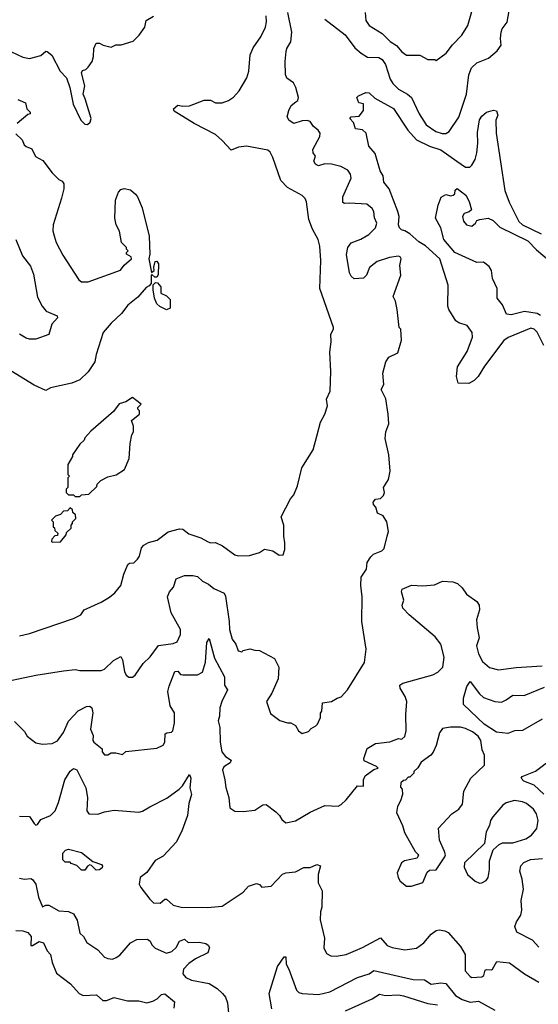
# Model space of a CAD drawing. Extents: x 2239805 to 2396427, y 665731 to 772158.
# Tile 85 of 256: x 2260616 to 2263791, y 710339 to 716371. Entities that reach past the tile are written whole.
import ezdxf

# ---------------------------------------------------------------- set-up
doc = ezdxf.new("R2010")
doc.units = 0

msp = doc.modelspace()

# ---------------------------------------------------------------- linework, layer by layer
at = {"layer": '0CON05XD'}
for points in [[(2260462.3, 712302.3), (2260715, 712354.4), (2260885, 712381.2), (2260955, 712390), (2260985, 712383.3), (2261085, 712382.9), (2261115, 712383.1), (2261135, 712391.4), (2261191.2, 712445), (2261235, 712470), (2261245, 712450), (2261257, 712377), (2261267.5, 712355), (2261285, 712342.5), (2261307, 712343), (2261322.5, 712355), (2261372.3, 712427.7), (2261415, 712466.7), (2261465, 712538), (2261555, 712549.2), (2261579.7, 712560.3), (2261601.2, 712605), (2261600, 712635), (2261543.3, 712736.7), (2261520, 712835), (2261532.5, 712865), (2261556.7, 712895), (2261573.3, 712945), (2261625, 712966.7), (2261675, 712966), (2261705, 712958.8), (2261735, 712931.2), (2261772.3, 712912.3), (2261805, 712886.2), (2261867, 712857), (2261875, 712840), (2261899.4, 712685), (2261900, 712635), (2261916, 712575), (2261938.8, 712545), (2261953.3, 712505), (2261975, 712497.5), (2261983.8, 712506.2), (2262025, 712516.2), (2262055, 712507.5), (2262085, 712506.7), (2262175, 712456.7), (2262203.3, 712405), (2262197.6, 712332.4), (2262158.8, 712245), (2262126.7, 712195), (2262150.7, 712120.7), (2262208.3, 712078.3), (2262255, 712062.5), (2262275, 712062.5), (2262305, 712047.5), (2262322.5, 712015), (2262345, 711997.5), (2262385, 712010), (2262400.7, 712029.3), (2262430, 712045), (2262440, 712055), (2262456.7, 712095), (2262458.3, 712121.7), (2262466.7, 712135), (2262470, 712185), (2262525, 712193.3), (2262560, 712215), (2262585, 712222.5), (2262622.5, 712265), (2262727, 712433), (2262736.4, 712513.6), (2262710, 712685), (2262712, 712835), (2262704.3, 712905), (2262705.8, 712955), (2262739.2, 713005), (2262744, 713045), (2262765, 713080), (2262783.2, 713096.8), (2262833.3, 713116.7), (2262847.7, 713132.3), (2262866.7, 713206.7), (2262873.3, 713235), (2262863.3, 713295), (2262841.7, 713331.7), (2262807, 713347), (2262796.7, 713385), (2262781.7, 713401.7), (2262780, 713415), (2262795, 713433.8), (2262825, 713438), (2262844, 713455), (2262850, 713475), (2262843.3, 713505), (2262874.3, 713555), (2262884.4, 713605), (2262876.1, 713706.1), (2262854.5, 713805), (2262858.6, 713845), (2262875.8, 713894.2), (2262872.5, 713955), (2262858, 714048), (2262828.8, 714105), (2262846, 714135), (2262838.8, 714205), (2262857.5, 714275), (2262876.4, 714303.6), (2262930.5, 714329.5), (2262953, 714407), (2262950, 714475), (2262940, 714485), (2262928, 714595), (2262917, 714647), (2262903.3, 714675), (2262948.8, 714805), (2262943.3, 714865), (2262952.5, 714905), (2262945, 714917.5), (2262935, 714921.2), (2262880, 714915), (2262805, 714890), (2262785.8, 714874.2), (2262757.7, 714852.3), (2262738.8, 714805), (2262721.7, 714788.3), (2262663.6, 714783.6), (2262645, 714800), (2262635, 714820), (2262616.8, 714933.2), (2262625.5, 714975), (2262645, 715004.3), (2262705, 715027.1), (2262753.8, 715055), (2262795, 715096.2), (2262802.5, 715125), (2262787.3, 715157.3), (2262784, 715195), (2262773.8, 715215), (2262741.2, 715241.2), (2262635, 715247.5), (2262605, 715243.8), (2262595, 715250), (2262594.2, 715285), (2262645, 715400), (2262641.2, 715425), (2262625, 715450), (2262582.3, 715472.3), (2262525, 715486), (2262485, 715488), (2262445, 715476.2), (2262426.7, 715485), (2262417.5, 715505), (2262427.5, 715535), (2262413.3, 715555), (2262411.2, 715575), (2262454, 715655), (2262455.7, 715675.7), (2262444.2, 715694.2), (2262415, 715716.7), (2262395, 715748), (2262375, 715753.8), (2262345, 715751.2), (2262295, 715734), (2262265, 715752.5), (2262253.3, 715775), (2262263.3, 715815), (2262278.8, 715845), (2262307.5, 715867.5), (2262318, 715875), (2262322.9, 715895), (2262307.1, 715955), (2262292, 715985), (2262252.3, 716012.3), (2262242.5, 716035), (2262241.2, 716115), (2262248, 716175), (2262252, 716195), (2262276.2, 716235), (2262281.2, 716295), (2262257.5, 716415)], [(2262485, 716374.2), (2262608.3, 716278.3), (2262668.9, 716198.9), (2262705.8, 716165), (2262745, 716141.4), (2262815, 716140), (2262835, 716126.7), (2262856.3, 716096.3), (2262885, 716006.7), (2262900.2, 715980.2), (2262935, 715945.7), (2262991.2, 715915), (2263014.5, 715894.5), (2263062.5, 715795), (2263105, 715726.2), (2263163.3, 715685), (2263203.2, 715673.2), (2263225, 715674.2), (2263246.2, 715685), (2263305.4, 715774.6), (2263352.5, 715915), (2263366.8, 716033.2), (2263382.5, 716075), (2263415, 716105.8), (2263485.5, 716134.5), (2263540.3, 716179.7), (2263564.2, 716215), (2263558.8, 716255), (2263563.8, 716295), (2263570, 716315), (2263600, 716355), (2263612.5, 716425)], [(2262731.2, 716415), (2262736.2, 716365), (2262756.1, 716336.1), (2262835.5, 716285.5), (2262885, 716237.5), (2262923.2, 716213.2), (2262955, 716173.8), (2262984.1, 716154.1), (2263065, 716153.8), (2263115, 716127.5), (2263157, 716127), (2263165, 716120), (2263226.7, 716165), (2263265, 716216.7), (2263323.8, 716275), (2263360, 716335), (2263388.8, 716435)], [(2260565, 716173.3), (2260635, 716141.2), (2260675, 716133.8), (2260745, 716151.2), (2260775, 716177.5), (2260785, 716176.7), (2260813.6, 716153.6), (2260864.2, 716055), (2260902, 716015), (2260922, 715955), (2260944.1, 715854.1), (2260990, 715755), (2261015, 715730), (2261031.7, 715728.3), (2261047, 715743), (2261052.5, 715765), (2261017, 715887), (2261003.9, 715913.9), (2261013.8, 715966.2), (2260993.9, 716046.1), (2261000.7, 716059.3), (2261020, 716065), (2261035, 716080), (2261058.8, 716115), (2261068, 716145), (2261070, 716195), (2261083.9, 716226.1), (2261105, 716227.5), (2261127.5, 716215), (2261175, 716203.3), (2261205, 716217.5), (2261237, 716217), (2261310.7, 716239.3), (2261347.5, 716275), (2261382.5, 716325), (2261390, 716365), (2261435, 716392.5)], [(2260615, 712596.7), (2260675, 712610), (2260945, 712702.5), (2260990, 712725), (2261010, 712755), (2261115, 712803.3), (2261165, 712832.5), (2261199.3, 712860.7), (2261235.9, 712904.1), (2261253.6, 712973.6), (2261277, 713033), (2261288.3, 713041.7), (2261315, 713043.3), (2261338, 713065), (2261349.2, 713085), (2261362, 713135), (2261375, 713151.2), (2261405, 713168), (2261457.5, 713182.5), (2261525.7, 713234.3), (2261595, 713252.5), (2261615, 713250), (2261652.1, 713222.1), (2261725, 713196.2), (2261765, 713173.3), (2261785, 713166.7), (2261815, 713168.8), (2261858.3, 713148.3), (2261933.4, 713093.4), (2261953.9, 713086.1), (2262022.3, 713087.7), (2262083.9, 713106.1), (2262115, 713126.2), (2262165, 713117.5), (2262205, 713090), (2262228.3, 713091.7), (2262240, 713125), (2262240, 713165), (2262233, 713207), (2262232.5, 713275), (2262216.7, 713325), (2262273.9, 713436.1), (2262295, 713460), (2262316, 713515), (2262344.1, 713625.9), (2262413.3, 713735), (2262435, 713820), (2262456.7, 713905), (2262483.3, 713955), (2262500, 714005), (2262493.9, 714046.1), (2262516.2, 714095), (2262520, 714215), (2262513.8, 714335), (2262523, 714397), (2262520, 714445), (2262537.5, 714475), (2262537.5, 714485), (2262454.1, 714724.1), (2262460, 714895), (2262453.6, 714983.6), (2262443.3, 715025), (2262408.3, 715088.3), (2262386.1, 715146.1), (2262371.2, 715255), (2262363.3, 715275), (2262345, 715293.3), (2262255, 715343.8), (2262213.8, 715385), (2262165, 715527.5), (2262148.8, 715558.8), (2262135, 715571.2), (2262005, 715596.7), (2261955, 715590), (2261910.7, 715570.7), (2261855, 715630), (2261815, 715666.7), (2261684.3, 715734.3), (2261561.2, 715811.2), (2261556.7, 715825), (2261583.2, 715846.8), (2261615, 715841.2), (2261656.4, 715843.6), (2261745, 715877.5), (2261785, 715877.5), (2261815, 715862.5), (2261855, 715862.5), (2261895, 715876.7), (2261925, 715896.7), (2261958.8, 715935), (2262006.7, 716015), (2262018.8, 716055), (2262026.2, 716155), (2262045, 716197.5), (2262092, 716265), (2262120.8, 716325), (2262127.3, 716357.3), (2262124, 716395)], [(2263824.6, 714374.6), (2263785, 714456.2), (2263765.5, 714475.5), (2263745, 714481.2), (2263607, 714423), (2263580, 714405), (2263461.7, 714248.3), (2263424, 714185), (2263399.1, 714160.9), (2263365, 714141.2), (2263300, 714145), (2263290, 714185), (2263295.9, 714244.1), (2263355, 714337.5), (2263387.5, 714425), (2263386, 714455), (2263355, 714496.7), (2263305, 714513.8), (2263286.8, 714526.8), (2263242.5, 714595), (2263236.8, 714616.8), (2263238.8, 714745), (2263187.5, 714905), (2263100, 714985), (2263059.6, 715009.6), (2263005, 715059.4), (2262975, 715078), (2262953.6, 715083.6), (2262941.4, 715095), (2262935.7, 715115), (2262939.2, 715165), (2262932, 715195), (2262878.8, 715335), (2262846.1, 715376.1), (2262841.2, 715415), (2262822, 715445), (2262791.7, 715551.7), (2262753.8, 715595), (2262736.7, 715675), (2262715, 715696.7), (2262671.7, 715701.7), (2262660.7, 715740.7), (2262637.5, 715765), (2262645, 715776.7), (2262695, 715780), (2262720, 715815), (2262720, 715855), (2262691.7, 715861.7), (2262680, 715895), (2262690, 715905), (2262735, 715923.8), (2262755, 715923.3), (2262790.3, 715890.3), (2262905, 715826), (2262992.9, 715695), (2263045.8, 715635), (2263125, 715596.9), (2263195, 715574.5), (2263293.3, 715505), (2263345, 715468), (2263372.3, 715467.7), (2263385, 715478.8), (2263404.3, 715515), (2263414.5, 715555.5), (2263421.1, 715615), (2263419.5, 715680.5), (2263432.1, 715757.9), (2263445, 715778.8), (2263475, 715804), (2263517, 715817), (2263535, 715812.5), (2263543.8, 715785), (2263532, 715755), (2263534.2, 715675), (2263587.1, 715325), (2263613.2, 715253.2), (2263672.9, 715135), (2263694.7, 715114.7), (2263808.5, 715058.5)], [(2260605, 715882), (2260650.5, 715860.5), (2260660, 715825), (2260680, 715805), (2260680, 715795), (2260665, 715790), (2260600, 715735)], [(2260591.2, 715671.2), (2260630, 715635), (2260642.5, 715605), (2260655, 715593.3), (2260689.5, 715579.5), (2260713.5, 715533.5), (2260758.5, 715508.5), (2260815, 715432), (2260855, 715392.5), (2260875, 715382.5), (2260886.7, 715365), (2260886.7, 715335), (2260872.3, 715277.7), (2260820, 715115), (2260818.3, 715078.3), (2260825.9, 715045.9), (2260840, 715005), (2260879.1, 714929.1), (2260977.7, 714777.7), (2260995, 714764), (2261034.2, 714765.8), (2261232.7, 714837.3), (2261255, 714866.2), (2261300, 714905), (2261298.3, 714918.3), (2261270, 714935), (2261270, 714945), (2261280, 714955), (2261270, 714965), (2261270, 714975), (2261240, 715005), (2261227.5, 715075), (2261207.5, 715115), (2261197.5, 715155), (2261202.5, 715265), (2261220, 715315), (2261235, 715330), (2261255, 715337.5), (2261295, 715327.5), (2261325, 715302.5), (2261338, 715285), (2261365, 715217.5), (2261408.5, 715045), (2261412.5, 714935), (2261406.7, 714905), (2261423, 714823), (2261440, 714835), (2261437.5, 714855), (2261445, 714890), (2261455, 714892.5), (2261466.7, 714875), (2261463, 714807), (2261456.4, 714793.6), (2261443, 714793), (2261425, 714810), (2261420, 714805), (2261420, 714755), (2261409.3, 714740.7), (2261390.7, 714729.3), (2261339.3, 714670.7), (2261278.3, 714621.7), (2261239.5, 714570.5), (2261175, 714512.5), (2261126.2, 714455), (2261085, 714320), (2261076.7, 714275), (2261035.8, 714214.2), (2260983.3, 714165), (2260935, 714144.4), (2260804.2, 714115.8), (2260775, 714100), (2260705, 714131.2), (2260535.9, 714235.9)], [(2263805, 714559.5), (2263785, 714571.8), (2263706.8, 714583.2), (2263625, 714562), (2263597, 714567), (2263572, 714625), (2263540, 714665), (2263538.8, 714725), (2263510, 714785), (2263503.8, 714835), (2263489.4, 714859.4), (2263455.8, 714885.8), (2263415, 714884), (2263280, 714945), (2263212.2, 715025), (2263194.2, 715095), (2263161.2, 715155), (2263177.5, 715235), (2263197, 715283), (2263225, 715300), (2263255, 715292.5), (2263270, 715295), (2263280, 715305), (2263283, 715327), (2263295, 715336.7), (2263346.7, 715295), (2263367, 715257), (2263382.5, 715205), (2263367, 715193), (2263337, 715183), (2263327.5, 715165), (2263333, 715137), (2263352.5, 715115), (2263385, 715106.7), (2263407.5, 715125), (2263415, 715140), (2263433.9, 715146.1), (2263485, 715154), (2263515, 715140.8), (2263555, 715100), (2263726.8, 715016.8), (2263780.9, 714960.9), (2263858.5, 714895)], [(2260591.2, 715025), (2260632, 714925), (2260681.2, 714861.2), (2260701.2, 714811.2), (2260725, 714670), (2260752.5, 714615), (2260777.5, 714585), (2260845.8, 714555.8), (2260846.7, 714545), (2260813.3, 714505), (2260795, 714442.5), (2260715, 714413.8), (2260675, 714414), (2260655, 714418.8), (2260613.8, 714445)], [(2261515, 714592.5), (2261473, 714613), (2261455, 714630), (2261441.2, 714665), (2261433.3, 714715), (2261432.5, 714747.5), (2261448.3, 714761.7), (2261459.3, 714759.3), (2261480, 714735), (2261480, 714695), (2261515, 714680), (2261537, 714657), (2261537, 714603), (2261515, 714592.5)], [(2260985, 713450), (2260995, 713460), (2261040, 713465), (2261088.3, 713511.7), (2261090, 713525), (2261113, 713547), (2261155, 713570), (2261207, 713583), (2261257.5, 713615), (2261286.4, 713683.6), (2261292.5, 713775), (2261303, 713827), (2261312.5, 713845), (2261311.7, 713881.7), (2261300, 713915), (2261350, 713955), (2261350, 713975), (2261340, 713985), (2261340, 713995), (2261360, 714015), (2261307, 714057), (2261265, 714030), (2261225, 714017.5), (2261189.3, 713970.7), (2261050.7, 713849.3), (2261015, 713810), (2261010, 713795), (2260985, 713770), (2260940, 713705), (2260940, 713695), (2260910, 713645), (2260910, 713585), (2260920, 713575), (2260910, 713565), (2260910, 713505), (2260900, 713495), (2260900, 713475), (2260915, 713460), (2260945, 713460), (2260955, 713450), (2260985, 713450)], [(2260815, 713170), (2260865, 713172.5), (2260900, 713215), (2260901.7, 713228.3), (2260930, 713255), (2260930, 713275), (2260940, 713285), (2260940, 713295), (2260960, 713315), (2260958.3, 713338.3), (2260941.7, 713351.7), (2260938.3, 713368.3), (2260925, 713380), (2260908.3, 713361.7), (2260885, 713360), (2260865, 713340), (2260835, 713330), (2260810, 713305), (2260820, 713295), (2260820, 713265), (2260828.3, 713258.3), (2260831.7, 713241.7), (2260850, 713225), (2260848.3, 713211.7), (2260831.7, 713208.3), (2260811.7, 713188.3), (2260810, 713175), (2260815, 713170)], [(2260585, 712072.5), (2260645, 712010), (2260660.7, 711980.7), (2260715, 711940), (2260755, 711933.3), (2260815, 711936.7), (2260847.3, 711952.7), (2260884, 712005), (2260915, 712073.3), (2260973, 712137), (2261025, 712163.3), (2261046.1, 712166.1), (2261057.5, 712155), (2261063.9, 712123.9), (2261050, 712025), (2261066, 711985), (2261064, 711955), (2261068.8, 711945), (2261120, 711905), (2261120, 711885), (2261135, 711867.5), (2261155, 711867.5), (2261175, 711880), (2261205, 711880), (2261245, 711870), (2261265, 711887.5), (2261455, 711908), (2261495, 711927.5), (2261503.8, 711945), (2261506.2, 711995), (2261517.3, 712002.7), (2261545, 712005.8), (2261554.2, 712015), (2261563.9, 712063.9), (2261563.8, 712125), (2261537.7, 712167.7), (2261522, 712255), (2261531.9, 712288.1), (2261565, 712377.5), (2261585, 712380), (2261600, 712360), (2261615, 712356.7), (2261705, 712357.5), (2261735.8, 712374.2), (2261754, 712435), (2261762.5, 712555), (2261775, 712580), (2261808.6, 712458.6), (2261870, 712345), (2261870, 712295), (2261888.8, 712265), (2261852.5, 712195), (2261840.8, 712155), (2261839.2, 712105), (2261831.4, 712075), (2261840.8, 712035), (2261843.3, 711945), (2261853.3, 711885), (2261875, 711856.7), (2261910, 711835), (2261905, 711817.5), (2261866.1, 711793.9), (2261856.7, 711775), (2261872.5, 711715), (2261877, 711667), (2261896.7, 711605), (2261903, 711543), (2261932.5, 711522.5), (2261985, 711520), (2262055, 711527.5), (2262105, 711560), (2262125, 711562.5), (2262185, 711517.5), (2262207.5, 711495), (2262220.7, 711470.7), (2262245, 711450), (2262305, 711463.3), (2262395, 711516.2), (2262485, 711556.7), (2262565, 711552.5), (2262585, 711562.5), (2262615, 711592.5), (2262685, 711677.5), (2262720, 711675), (2262720, 711715), (2262730.7, 711739.3), (2262785, 711777.5), (2262810, 711785), (2262800, 711795), (2262725, 711830), (2262722.5, 711845), (2262743.6, 711906.4), (2262793.6, 711936.4), (2262883, 711947), (2262935, 711967.5), (2262955, 711962.5), (2262975, 711980), (2262981.2, 712015), (2262979.2, 712115), (2262986.7, 712195), (2262977.1, 712225), (2262946.2, 712275), (2262942.5, 712295), (2262962.7, 712307.3), (2263145, 712358), (2263175.6, 712374.4), (2263206, 712405), (2263214, 712465), (2263193.8, 712545), (2263159.7, 712589.7), (2263000, 712725), (2262962.5, 712765), (2262957.5, 712785), (2262967.5, 712815), (2262953.3, 712865), (2262957.5, 712882.5), (2263015, 712907.5), (2263085, 712903.3), (2263155, 712908.8), (2263205, 712932), (2263267.3, 712927.3), (2263297, 712917), (2263325, 712890), (2263350.7, 712850.7), (2263415, 712807.5), (2263428.8, 712785), (2263431.2, 712755), (2263413.8, 712695), (2263416.2, 712645), (2263428.8, 712585), (2263412.5, 712535), (2263424.3, 712485), (2263448.8, 712438.8), (2263492.1, 712402.1), (2263547.7, 712387.7), (2263655, 712402), (2263815, 712412)], [(2263815, 712086.8), (2263695, 712016.7), (2263645, 712013.5), (2263605, 711998.5), (2263535, 712005.5), (2263459.4, 712055), (2263333.8, 712175), (2263333.6, 712213.6), (2263354.3, 712285.7), (2263373.3, 712316.7), (2263430.6, 712240.6), (2263455, 712218.1), (2263525, 712193.1), (2263565, 712190.8), (2263595, 712204.3), (2263635, 712233.8), (2263705, 712230), (2263829.2, 712280.8)], [(2262985, 711062.5), (2263015, 711063.3), (2263083.9, 711086.1), (2263110.7, 711149.3), (2263125, 711160), (2263165, 711162.5), (2263218.3, 711241.7), (2263222.5, 711255), (2263216.7, 711275), (2263186.2, 711345), (2263181.2, 711418.8), (2263261.2, 711505), (2263303.8, 711535), (2263326.2, 711565), (2263336.2, 711645), (2263377.5, 711725), (2263462.5, 711805), (2263462, 711865), (2263448.3, 711898.3), (2263440, 711955), (2263422.2, 711982.2), (2263387.4, 712007.4), (2263345, 712029.4), (2263315, 712036.9), (2263253, 712037), (2263205, 712028.8), (2263187, 712003), (2263165.7, 711924.3), (2263147.3, 711882.7), (2263133.9, 711866.1), (2263075, 711822.5), (2263053, 711787), (2263030, 711765), (2263030, 711755), (2263005, 711730), (2262995, 711730), (2262978.3, 711711.7), (2262965, 711710), (2262950, 711695), (2262948.3, 711668.3), (2262957, 711657), (2262960, 711625), (2262947.5, 711585), (2262928.3, 711551.7), (2262922.5, 711515), (2262958.8, 711435), (2262971.7, 711391.7), (2263037.5, 711275), (2263057.5, 711255), (2263050, 711235), (2262972, 711218), (2262954.1, 711205.9), (2262927.5, 711145), (2262932.5, 711115), (2262945, 711092.5), (2262985, 711062.5)], [(2263825, 711625.6), (2263765, 711680.8), (2263703.3, 711705), (2263686.2, 711725), (2263693.3, 711735), (2263775, 711768.2), (2263875, 711841.9)], [(2260615, 711491.2), (2260675, 711490), (2260705, 711446.7), (2260715, 711436.7), (2260725, 711440), (2260745, 711471.2), (2260805, 711496), (2260832.5, 711525), (2260853.1, 711575), (2260892.5, 711715), (2260925, 711766.7), (2260945, 711783.3), (2260966.1, 711776.1), (2261021.2, 711665), (2261032, 711605), (2261026.7, 711525), (2261040, 711505), (2261095, 711503.8), (2261135, 711518.8), (2261195, 711528.8), (2261345, 711516), (2261367.7, 711522.3), (2261411.7, 711548.3), (2261517.5, 711602.5), (2261593, 711657), (2261613.6, 711676.4), (2261655, 711746.2), (2261663.3, 711725), (2261656.7, 711665), (2261668.8, 711625), (2261651.7, 711568.3), (2261643.3, 711495), (2261611.2, 711405), (2261576, 711335), (2261494.2, 711245.8), (2261445, 711220), (2261395, 711146.2), (2261352.5, 711115), (2261347.5, 711075), (2261357.5, 711055), (2261412.1, 710982.1), (2261435, 710961.2), (2261475, 710958.8), (2261505, 710983.3), (2261515, 710983.3), (2261555, 710946.7), (2261603.9, 710933.9), (2261765, 710932), (2261855, 710940), (2261985, 711026.7), (2262016.4, 711063.6), (2262065, 711080), (2262085, 711072.5), (2262097.5, 711057.5), (2262155, 711063.3), (2262225, 711136.2)], [(2263430.7, 711080.7), (2263445, 711082.5), (2263471.7, 711098.3), (2263483.3, 711115), (2263493.3, 711165), (2263491.7, 711218.3), (2263514.1, 711285.9), (2263551.7, 711318.3), (2263572.7, 711327.3), (2263635, 711328), (2263715, 711352), (2263748.8, 711375), (2263782, 711415), (2263790, 711465), (2263780.8, 711505), (2263762, 711535), (2263718.3, 711568.3), (2263695, 711579.2), (2263645, 711588.1), (2263595, 711572.5), (2263575, 711558), (2263512.1, 711487.9), (2263498.8, 711465), (2263493.3, 711435), (2263472, 711395), (2263462.5, 711325), (2263340, 711205), (2263338.3, 711178.3), (2263357.5, 711135), (2263405, 711092.5), (2263430.7, 711080.7)], [(2261015, 711160), (2260995, 711160), (2260965, 711190), (2260931.7, 711201.7), (2260925, 711210), (2260895, 711210), (2260880, 711225), (2260880, 711265), (2260897, 711283), (2260915, 711290), (2260995, 711268.1), (2261063.3, 711213.3), (2261116.7, 711195), (2261123.3, 711185), (2261121.2, 711175), (2261105, 711162), (2261085, 711161.2), (2261055, 711190), (2261045, 711192.5), (2261030, 711185), (2261015, 711160)], [(2263795, 710690), (2263755, 710731.2), (2263660.7, 710780.7), (2263647.5, 710815), (2263657.5, 710845), (2263683.3, 710885), (2263690, 710915), (2263685.7, 710975.7), (2263700, 711045), (2263693.1, 711105), (2263677.8, 711155), (2263683.6, 711186.4), (2263702.8, 711207.2), (2263743.2, 711226.8), (2263817, 711233)], [(2262225, 711136.2), (2262245, 711143.8), (2262305, 711150), (2262355, 711176.7), (2262395, 711177.5), (2262435, 711196.2), (2262458.3, 711188.3), (2262442.5, 711135), (2262443.9, 711083.9), (2262467.5, 711035), (2262466.7, 710935), (2262456.7, 710905), (2262456.4, 710856.4), (2262482.5, 710745), (2262477.5, 710685), (2262495, 710650), (2262520, 710635), (2262553.6, 710633.6), (2262615, 710643.8), (2262713.9, 710686.1), (2262825, 710746.7), (2262865, 710700), (2262896.1, 710686.1), (2262975, 710672), (2263045, 710682), (2263090, 710715), (2263135, 710768.8), (2263165, 710791.2), (2263185, 710795.8), (2263219.7, 710789.7), (2263239.1, 710779.1), (2263315, 710693.3), (2263344.3, 710644.3), (2263343.1, 710545), (2263375, 710508.8), (2263385, 710504), (2263445, 710507.5), (2263457.5, 710515), (2263465, 710547.5), (2263475, 710552.5), (2263505, 710550), (2263510, 710555), (2263538.3, 710601.7), (2263615, 710592.5), (2263707.5, 710525), (2263793.9, 710473.9)], [(2260615, 711112), (2260645.9, 711105.9), (2260685, 711109.2), (2260695, 711104.2), (2260714.2, 711074.2), (2260730.6, 710995), (2260755, 710936.2), (2260775, 710946.9), (2260795, 710945.6), (2260855, 710912.2), (2260915, 710908), (2260945, 710893.3), (2260968, 710855), (2260983.3, 710775), (2261007.5, 710755), (2261027, 710717), (2261095, 710672.5), (2261135, 710627.5), (2261155, 710618.8), (2261185, 710616.2), (2261207.5, 710625), (2261229.5, 710640.5), (2261294.1, 710715.9), (2261333.9, 710736.1), (2261397.7, 710737.7), (2261415, 710726.7), (2261425, 710703.3), (2261445, 710683.8), (2261515, 710652.5), (2261546.8, 710663.2), (2261573.8, 710686.2), (2261595, 710726.7), (2261625, 710738.8), (2261647.5, 710717.5), (2261715, 710720), (2261755, 710711.9), (2261770.5, 710700.5), (2261777.1, 710687.1), (2261766.9, 710655), (2261692.7, 710617.3), (2261651.8, 710588.2), (2261618.1, 710555), (2261615.5, 710525), (2261632.9, 710502.9), (2261667.1, 710487.1), (2261775, 710466.2), (2261824.2, 710435), (2261858.1, 710405), (2261875, 710382), (2261887.3, 710347.3), (2261901.3, 710221.3)], [(2260592, 710792), (2260635, 710789.2), (2260665, 710779.7), (2260686.6, 710755), (2260685, 710700), (2260695, 710699.2), (2260735, 710723.1), (2260761.2, 710715), (2260785, 710667.5), (2260803.9, 710643.9), (2260813.8, 710595), (2260840.7, 710530.7), (2260927.5, 710465), (2260980, 710405), (2261003.6, 710393.6), (2261086.1, 710396.1), (2261125, 710363.3), (2261148.3, 710361.7), (2261195, 710380), (2261275, 710360), (2261345, 710360), (2261395, 710348.8), (2261431.7, 710358.3), (2261458.3, 710371.7), (2261485, 710400), (2261505, 710402.5), (2261563.3, 710355), (2261558.8, 710315)], [(2262159.1, 710310.9), (2262143.9, 710406.1), (2262195, 710570), (2262235, 710630), (2262245, 710630), (2262248, 710585), (2262264.5, 710555), (2262311.4, 710425), (2262325, 710411.4), (2262345, 710404.4), (2262445, 710398.1), (2262515, 710414.4), (2262685, 710502.5), (2262755, 710526), (2262785, 710545.8), (2262935, 710511.9), (2263025, 710490.6), (2263095, 710488), (2263135, 710463.1), (2263195, 710470), (2263225, 710465.7), (2263285, 710392.9), (2263325, 710368.5), (2263375, 710353.1), (2263425, 710359.2), (2263525, 710302.9)], [(2262611.7, 710298.3), (2262775, 710372), (2262818.8, 710401.2), (2262855, 710392.9), (2262935, 710396.9), (2262965, 710391.9), (2263114.6, 710344.6), (2263175, 710335.6)]]:
    msp.add_lwpolyline(points, dxfattribs=at)

doc.saveas('drawing.dxf')
